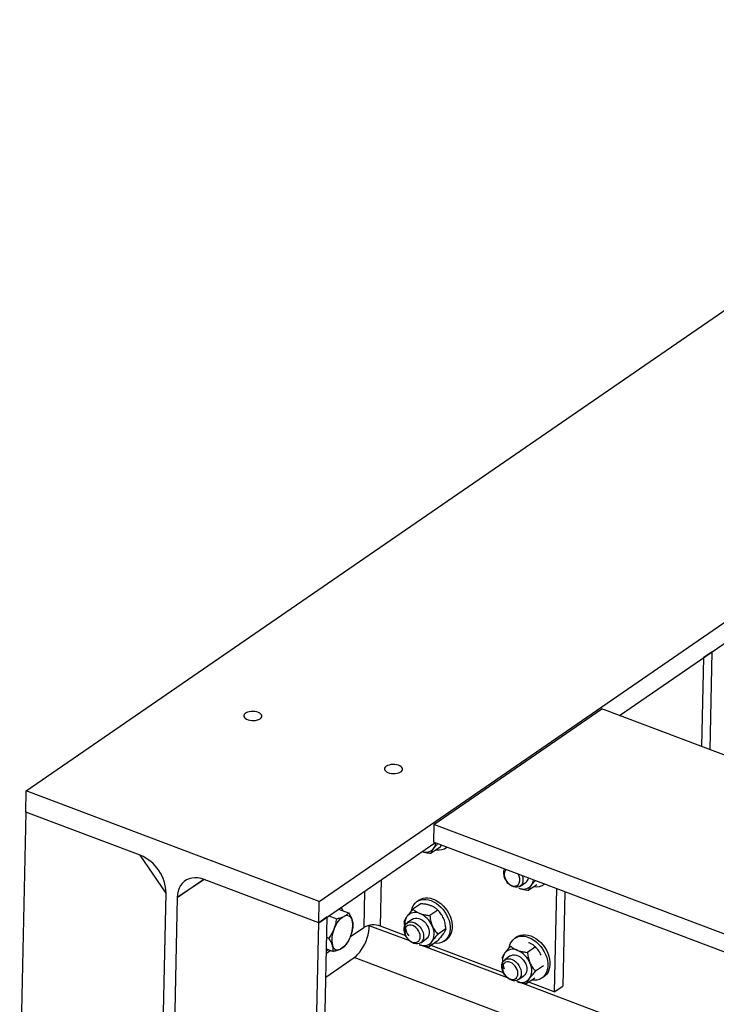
# Model space of a CAD drawing. Header units: millimetres. Extents: x 0 to 841, y 0 to 594.
# Tile 78 of 95: x 526 to 550, y 436 to 469. Entities that reach past the tile are written whole.
import ezdxf

# ---------------------------------------------------------------- set-up
doc = ezdxf.new("R2010")
doc.units = ezdxf.units.MM
doc.layers.add('TRAIT-FORT', color=4, linetype='Continuous', lineweight=25)

msp = doc.modelspace()

# ---------------------------------------------------------------- linework, layer by layer
at = {"layer": 'TRAIT-FORT', "color": 4, "linetype": 'Continuous', "lineweight": 25}
for p, q in [((526.674, 443.157), (563.957, 468.818)), ((536.425, 439.477), (573.708, 465.137)), ((546.424, 445.661), (560.549, 455.383)), ((549.164, 444.627), (549.226, 447.59)), ((549.506, 447.782), (549.226, 447.59)), ((549.438, 444.524), (549.506, 447.782)), ((540.242, 442.035), (545.834, 445.884)), ((629.239, 414.405), (545.834, 445.884)), ((526.659, 442.449), (526.674, 443.157)), ((536.425, 439.477), (526.674, 443.157)), ((526.659, 442.449), (526.457, 432.816)), ((530.47, 441.011), (526.659, 442.449)), ((540.242, 442.035), (540.229, 441.448)), ((623.646, 410.556), (540.242, 442.035)), ((536.41, 438.769), (540.276, 441.43)), ((623.156, 410.149), (540.229, 441.448)), ((540.493, 441.348), (540.418, 441.261)), ((531.328, 439.748), (530.47, 441.011)), ((540.418, 441.261), (540.154, 441.079)), ((540.655, 441.264), (540.677, 441.279)), ((542.593, 440.539), (542.59, 440.557)), ((531.702, 439.606), (532.584, 440.213)), ((532.599, 440.208), (531.702, 439.606)), ((532.594, 440.209), (531.982, 439.799)), ((536.41, 438.769), (532.599, 440.208)), ((538.466, 438.65), (538.498, 440.206)), ((542.655, 440.158), (542.656, 440.156)), ((542.664, 440.145), (542.665, 440.143)), ((543.12, 439.981), (543.306, 440.11)), ((543.669, 440.034), (543.404, 439.852)), ((543.906, 440.037), (543.927, 440.052)), ((531.165, 431.978), (531.328, 439.748)), ((531.982, 439.799), (531.702, 439.606)), ((537.933, 439.817), (537.907, 438.612)), ((544.323, 439.902), (544.251, 436.466)), ((544.597, 439.799), (544.531, 436.659)), ((531.702, 439.606), (531.539, 431.837)), ((536.41, 438.769), (536.425, 439.477)), ((539.812, 439.402), (539.547, 439.22)), ((539.753, 439.522), (539.683, 439.474)), ((537.068, 439.222), (537.07, 439.223)), ((537.07, 439.223), (537.406, 439.096)), ((540.375, 439.189), (540.11, 439.007)), ((540.478, 439.066), (540.478, 439.067)), ((540.493, 439.044), (540.493, 439.045)), ((536.208, 429.135), (536.41, 438.769)), ((536.69, 438.962), (536.41, 438.769)), ((536.488, 429.328), (536.69, 438.962)), ((536.743, 438.998), (537.008, 438.898)), ((539.537, 438.888), (539.35, 438.76)), ((537.463, 438.307), (537.907, 438.612)), ((537.502, 438.417), (537.502, 438.419)), ((538.094, 438.67), (538.095, 438.681)), ((539.441, 438.162), (538.094, 438.67)), ((539.307, 438.333), (538.466, 438.65)), ((540.645, 438.565), (540.381, 438.383)), ((536.676, 438.283), (536.752, 438.254)), ((537.437, 438.245), (537.437, 438.246)), ((539.339, 438.277), (539.34, 438.275)), ((539.348, 438.264), (539.349, 438.263)), ((539.804, 438.101), (539.99, 438.229)), ((540.353, 438.154), (540.088, 437.971)), ((540.59, 438.156), (540.66, 438.204)), ((543.003, 438.295), (542.933, 438.247)), ((536.665, 437.757), (536.794, 437.846)), ((536.667, 437.894), (536.895, 437.808)), ((542.691, 436.935), (539.81, 438.023)), ((542.557, 437.106), (540.15, 438.014)), ((543.625, 437.963), (543.36, 437.781)), ((543.729, 437.839), (543.728, 437.84)), ((543.744, 437.818), (543.744, 437.818)), ((536.648, 436.96), (537.59, 437.609)), ((619.93, 406.532), (537.59, 437.609)), ((542.787, 437.661), (542.601, 437.533)), ((543.896, 437.339), (543.631, 437.156)), ((542.59, 437.05), (542.591, 437.049)), ((542.599, 437.037), (542.6, 437.036)), ((543.054, 436.874), (543.241, 437.002)), ((619.956, 407.774), (543.061, 436.796)), ((543.603, 436.927), (543.339, 436.745)), ((544.251, 436.466), (543.401, 436.787)), ((543.84, 436.929), (543.91, 436.977)), ((544.251, 436.466), (544.531, 436.659))]:
    msp.add_line(p, q, dxfattribs=at)
at = {"layer": 'TRAIT-FORT', "color": 4, "linetype": 'Continuous', "lineweight": 25, "flags": 128}
for points in [[(534.463, 445.557), (534.495, 445.585), (534.514, 445.616), (534.519, 445.648), (534.51, 445.681), (534.488, 445.712), (534.453, 445.74), (534.407, 445.764), (534.352, 445.782), (534.291, 445.794), (534.227, 445.8), (534.162, 445.798), (534.1, 445.789), (534.044, 445.774), (533.996, 445.753), (533.958, 445.727), (533.932, 445.697), (533.92, 445.665), (533.922, 445.633), (533.938, 445.601), (533.967, 445.571), (534.007, 445.545), (534.058, 445.523), (534.116, 445.508), (534.179, 445.499), (534.244, 445.497), (534.308, 445.502), (534.367, 445.515), (534.42, 445.533), (534.463, 445.557)], [(538.656, 443.974), (538.624, 443.946), (538.605, 443.915), (538.6, 443.882), (538.609, 443.85), (538.631, 443.819), (538.666, 443.791), (538.712, 443.767), (538.767, 443.748), (538.828, 443.736), (538.892, 443.731), (538.957, 443.732), (539.019, 443.741), (539.075, 443.756), (539.123, 443.778), (539.161, 443.804), (539.187, 443.833), (539.199, 443.865), (539.197, 443.898), (539.181, 443.93), (539.152, 443.96), (539.112, 443.986), (539.061, 444.007), (539.003, 444.022), (538.94, 444.031), (538.875, 444.033), (538.811, 444.028), (538.752, 444.016), (538.699, 443.998), (538.656, 443.974)], [(542.655, 440.158), (542.63, 440.198), (542.599, 440.266), (542.578, 440.336), (542.568, 440.405), (542.57, 440.47), (542.584, 440.53), (542.595, 440.555)], [(542.652, 440.533), (542.621, 440.498), (542.598, 440.451), (542.587, 440.396), (542.588, 440.335), (542.601, 440.272), (542.626, 440.209), (542.661, 440.149), (542.704, 440.096), (542.754, 440.051), (542.809, 440.017), (542.865, 439.995), (542.92, 439.986), (542.972, 439.991), (543.018, 440.009), (543.056, 440.04), (543.084, 440.082), (543.084, 440.082)], [(532.599, 440.208), (532.493, 440.241), (532.389, 440.26), (532.287, 440.264), (532.189, 440.255), (532.097, 440.231), (532.012, 440.193), (531.936, 440.141), (531.868, 440.077), (531.812, 440.002), (531.766, 439.916), (531.732, 439.82), (531.711, 439.716), (531.702, 439.606)], [(543.19, 440.065), (543.16, 440.018), (543.12, 439.982), (543.072, 439.957), (543.018, 439.946), (542.958, 439.947), (542.897, 439.962), (542.835, 439.989), (542.776, 440.028), (542.721, 440.077), (542.672, 440.134), (542.665, 440.143)], [(539.498, 439.171), (539.507, 439.211), (539.534, 439.29), (539.572, 439.36), (539.62, 439.42), (539.677, 439.47), (539.742, 439.508), (539.815, 439.534), (539.893, 439.546), (539.976, 439.546), (540.061, 439.533), (540.148, 439.507), (540.234, 439.468), (540.319, 439.418), (540.401, 439.357), (540.478, 439.287), (540.548, 439.208), (540.612, 439.122), (540.667, 439.03), (540.712, 438.935), (540.747, 438.838), (540.772, 438.74), (540.784, 438.643), (540.786, 438.55), (540.776, 438.461), (540.754, 438.379), (540.721, 438.304), (540.678, 438.239), (540.626, 438.183), (540.564, 438.14), (540.495, 438.108), (540.419, 438.088), (540.339, 438.082), (540.258, 438.088)], [(539.753, 439.522), (539.812, 439.556), (539.885, 439.582), (539.963, 439.594), (540.046, 439.594), (540.131, 439.581), (540.218, 439.555), (540.304, 439.516), (540.389, 439.466), (540.471, 439.405), (540.548, 439.335), (540.618, 439.256), (540.682, 439.17), (540.737, 439.079), (540.782, 438.983), (540.817, 438.886), (540.841, 438.788), (540.854, 438.691), (540.856, 438.598), (540.846, 438.509), (540.824, 438.427), (540.791, 438.352), (540.748, 438.287), (540.695, 438.232), (540.66, 438.204)], [(540.478, 439.066), (540.489, 439.051), (540.493, 439.045)], [(536.924, 438.56), (536.955, 438.631), (536.99, 438.7), (537.029, 438.764), (537.071, 438.822), (537.114, 438.873), (537.159, 438.917), (537.205, 438.953), (537.251, 438.98)], [(539.339, 438.277), (539.315, 438.317), (539.283, 438.385), (539.262, 438.455), (539.253, 438.524), (539.255, 438.589), (539.269, 438.649), (539.294, 438.7), (539.329, 438.742), (539.373, 438.773), (539.424, 438.791), (539.482, 438.796), (539.542, 438.788), (539.604, 438.767), (539.665, 438.734), (539.722, 438.69), (539.775, 438.636), (539.82, 438.575), (539.857, 438.509), (539.883, 438.44), (539.898, 438.371), (539.902, 438.303), (539.894, 438.24), (539.875, 438.184), (539.875, 438.184)], [(539.347, 438.977), (539.317, 438.927), (539.295, 438.87), (539.282, 438.808), (539.276, 438.742), (539.279, 438.673), (539.29, 438.602), (539.309, 438.53), (539.336, 438.459)], [(539.537, 438.888), (539.568, 438.906), (539.621, 438.921), (539.679, 438.924), (539.74, 438.914), (539.802, 438.89), (539.862, 438.855), (539.919, 438.809), (539.97, 438.754), (540.014, 438.692), (540.049, 438.625), (540.073, 438.555), (540.086, 438.486), (540.088, 438.419), (540.078, 438.358), (540.056, 438.303), (540.024, 438.258), (539.99, 438.229)], [(537.59, 437.609), (537.654, 437.659), (537.717, 437.72), (537.778, 437.793), (537.837, 437.874), (537.891, 437.963), (537.94, 438.059), (537.984, 438.159), (538.021, 438.263), (538.051, 438.367), (538.074, 438.471), (538.088, 438.573), (538.094, 438.67)], [(539.769, 438.202), (539.786, 438.253), (539.791, 438.311), (539.784, 438.373), (539.765, 438.437), (539.735, 438.498), (539.695, 438.555), (539.648, 438.605), (539.596, 438.644), (539.54, 438.673), (539.484, 438.688), (539.43, 438.69), (539.381, 438.679), (539.339, 438.654), (539.305, 438.617), (539.283, 438.57), (539.272, 438.515), (539.273, 438.454), (539.286, 438.391), (539.31, 438.328), (539.345, 438.269), (539.389, 438.215), (539.439, 438.17), (539.493, 438.136), (539.549, 438.114), (539.605, 438.105), (539.657, 438.11), (539.702, 438.128), (539.74, 438.159), (539.769, 438.202)], [(539.336, 438.459), (539.37, 438.389), (539.407, 438.329)], [(540.18, 438.14), (540.21, 438.19), (540.232, 438.247), (540.246, 438.308), (540.251, 438.374), (540.248, 438.444), (540.237, 438.515), (540.218, 438.587), (540.191, 438.658)], [(537.465, 438.311), (537.434, 438.24), (537.399, 438.171), (537.36, 438.107), (537.318, 438.049), (537.274, 437.998), (537.229, 437.953), (537.184, 437.918), (537.138, 437.891)], [(539.875, 438.184), (539.844, 438.137), (539.805, 438.101), (539.757, 438.076), (539.702, 438.065), (539.643, 438.066), (539.581, 438.081), (539.52, 438.108), (539.46, 438.147), (539.405, 438.196), (539.356, 438.253), (539.349, 438.263)], [(542.748, 437.944), (542.757, 437.984), (542.784, 438.063), (542.822, 438.133), (542.87, 438.193), (542.927, 438.243), (542.993, 438.281), (543.065, 438.307), (543.144, 438.32), (543.226, 438.319), (543.311, 438.306), (543.398, 438.28), (543.485, 438.242), (543.57, 438.191), (543.651, 438.131), (543.728, 438.06), (543.799, 437.981), (543.862, 437.895), (543.917, 437.804), (543.962, 437.708), (543.998, 437.611), (544.022, 437.513), (544.035, 437.417), (544.036, 437.323), (544.026, 437.234), (544.004, 437.152), (543.972, 437.077), (543.929, 437.012), (543.876, 436.957), (543.814, 436.913), (543.745, 436.881), (543.67, 436.862), (543.589, 436.855), (543.509, 436.862)], [(543.003, 438.295), (543.063, 438.329), (543.135, 438.355), (543.213, 438.368), (543.296, 438.367), (543.381, 438.354), (543.468, 438.328), (543.555, 438.29), (543.64, 438.24), (543.721, 438.179), (543.798, 438.108), (543.869, 438.029), (543.932, 437.943), (543.987, 437.852), (544.032, 437.756), (544.068, 437.659), (544.092, 437.561), (544.105, 437.465), (544.106, 437.371), (544.096, 437.283), (544.074, 437.2), (544.042, 437.126), (543.999, 437.06), (543.946, 437.005), (543.91, 436.977)], [(536.666, 437.843), (536.679, 437.847), (536.729, 437.871)], [(542.597, 437.75), (542.568, 437.7), (542.546, 437.643), (542.532, 437.582), (542.526, 437.516), (542.529, 437.446), (542.54, 437.375), (542.559, 437.303), (542.586, 437.232)], [(543.729, 437.839), (543.739, 437.824), (543.744, 437.818)], [(542.59, 437.05), (542.565, 437.091), (542.534, 437.159), (542.513, 437.228), (542.503, 437.297), (542.505, 437.362), (542.519, 437.422), (542.544, 437.474), (542.579, 437.516), (542.623, 437.546), (542.675, 437.564), (542.732, 437.57), (542.792, 437.562), (542.854, 437.541), (542.915, 437.507), (542.973, 437.463), (543.025, 437.41), (543.07, 437.349), (543.107, 437.282), (543.133, 437.213), (543.149, 437.144), (543.152, 437.076), (543.144, 437.014), (543.125, 436.958), (543.125, 436.958)], [(543.019, 436.975), (543.036, 437.026), (543.041, 437.084), (543.034, 437.146), (543.015, 437.21), (542.985, 437.271), (542.946, 437.328), (542.899, 437.378), (542.846, 437.418), (542.79, 437.446), (542.734, 437.462), (542.68, 437.463), (542.631, 437.452), (542.589, 437.427), (542.556, 437.39), (542.533, 437.343), (542.522, 437.288), (542.523, 437.227), (542.536, 437.164), (542.561, 437.101), (542.595, 437.042), (542.639, 436.988), (542.689, 436.943), (542.743, 436.909), (542.8, 436.887), (542.855, 436.878), (542.907, 436.883), (542.953, 436.902), (542.991, 436.933), (543.019, 436.975)], [(542.787, 437.661), (542.819, 437.679), (542.871, 437.695), (542.929, 437.697), (542.99, 437.687), (543.052, 437.664), (543.113, 437.628), (543.169, 437.582), (543.221, 437.527), (543.264, 437.465), (543.299, 437.398), (543.324, 437.329), (543.337, 437.259), (543.338, 437.193), (543.328, 437.131), (543.307, 437.077), (543.275, 437.031), (543.241, 437.002)], [(543.431, 436.913), (543.46, 436.963), (543.482, 437.02), (543.496, 437.082), (543.502, 437.148), (543.499, 437.217), (543.488, 437.288), (543.469, 437.36), (543.442, 437.431)], [(543.125, 436.958), (543.095, 436.911), (543.055, 436.874), (543.007, 436.85), (542.952, 436.838), (542.893, 436.839), (542.832, 436.854), (542.77, 436.881), (542.711, 436.92), (542.655, 436.969), (542.606, 437.027), (542.6, 437.036)]]:
    msp.add_lwpolyline(points, dxfattribs=at)
at = {"layer": 'TRAIT-FORT', "color": 4, "linetype": 'Continuous', "lineweight": 25}
for centre, radius, start, end in [((539.916, 441.472), 0.399, 325.7584, 352.0118), ((529.932, 439.722), 1.397, 1.0333, 67.3254), ((539.974, 441.458), 0.344, 249.0569, 322.2642), ((540.404, 441.642), 0.454, 259.7083, 306.7697), ((542.768, 440.197), 0.336, 340.0542, 33.7947), ((542.852, 440.205), 0.366, 337.6438, 19.6149), ((543.169, 440.297), 0.232, 306.1895, 348.7914), ((543.166, 440.245), 0.399, 325.7584, 352.0118), ((543.655, 440.416), 0.454, 259.7083, 306.7697), ((543.22, 440.237), 0.351, 244.3332, 321.8892), ((536.897, 439.057), 0.34, 18.8264, 41.1203), ((539.623, 438.76), 0.351, 64.3332, 141.8892), ((539.472, 438.358), 0.779, 22.6247, 67.1647), ((537.343, 438.824), 0.181, 10.0602, 120.6477), ((536.674, 438.668), 0.868, 335.7093, 12.4983), ((537.715, 438.203), 0.868, 155.7093, 192.4983), ((538.228, 438.024), 0.67, 69.182, 118.5478), ((539.905, 438.356), 0.351, 244.3332, 321.8892), ((537.046, 438.046), 0.181, 190.0602, 300.6477), ((542.873, 437.534), 0.351, 64.3332, 141.8892), ((542.722, 437.131), 0.779, 22.6247, 67.1647), ((543.155, 437.13), 0.351, 244.3332, 321.8892)]:
    msp.add_arc(centre, radius, start, end, dxfattribs=at)
for points, knots in [([(540.246, 441.248), (540.259, 441.266), (540.287, 441.303), (540.327, 441.354), (540.355, 441.386), (540.364, 441.397)], [0, 0, 0, 0, 0.3974, 0.803093, 1, 1, 1, 1]), ([(539.851, 441.137), (539.882, 441.128), (539.95, 441.107), (540.055, 441.09), (540.126, 441.082), (540.154, 441.079)], [0, 0, 0, 0, 0.32762, 0.735533, 1, 1, 1, 1]), ([(540.154, 441.079), (540.161, 441.099), (540.176, 441.138), (540.212, 441.199), (540.24, 441.239), (540.246, 441.248)], [0, 0, 0, 0, 0.432386, 0.879557, 1, 1, 1, 1]), ([(543.496, 440.021), (543.51, 440.039), (543.537, 440.077), (543.577, 440.127), (543.605, 440.159), (543.615, 440.17)], [0, 0, 0, 0, 0.3974, 0.803093, 1, 1, 1, 1]), ([(543.068, 439.921), (543.073, 439.92), (543.113, 439.905), (543.195, 439.882), (543.305, 439.863), (543.376, 439.855), (543.404, 439.852)], [0, 0, 0, 0, 0.048843, 0.400094, 0.764039, 1, 1, 1, 1]), ([(543.404, 439.852), (543.411, 439.872), (543.426, 439.911), (543.462, 439.972), (543.49, 440.012), (543.496, 440.021)], [0, 0, 0, 0, 0.432386, 0.879557, 1, 1, 1, 1]), ([(540.147, 439.333), (540.116, 439.344), (540.052, 439.365), (539.937, 439.388), (539.856, 439.397), (539.812, 439.402)], [0, 0, 0, 0, 0.309954, 0.629469, 1, 1, 1, 1]), ([(537.251, 438.98), (537.282, 438.998), (537.345, 439.033), (537.386, 439.074), (537.406, 439.096)], [0, 0, 0, 0, 0.494511, 1, 1, 1, 1]), ([(537.406, 439.096), (537.43, 439.055), (537.478, 438.972), (537.507, 438.895), (537.521, 438.856)], [0, 0, 0, 0, 0.495458, 1, 1, 1, 1]), ([(539.547, 439.22), (539.514, 439.183), (539.448, 439.108), (539.383, 439.027), (539.353, 438.985), (539.347, 438.977)], [0, 0, 0, 0, 0.432386, 0.879557, 1, 1, 1, 1]), ([(539.547, 439.22), (539.569, 439.2), (539.61, 439.163), (539.685, 439.114), (539.745, 439.089), (539.774, 439.076)], [0, 0, 0, 0, 0.370534, 0.681058, 1, 1, 1, 1]), ([(539.774, 439.076), (539.779, 439.075), (539.819, 439.06), (539.901, 439.037), (540.011, 439.018), (540.082, 439.01), (540.11, 439.007)], [0, 0, 0, 0, 0.048843, 0.400094, 0.764039, 1, 1, 1, 1]), ([(540.375, 439.189), (540.361, 439.202), (540.327, 439.234), (540.259, 439.282), (540.192, 439.316), (540.152, 439.331), (540.147, 439.333)], [0, 0, 0, 0, 0.235965, 0.588239, 0.951157, 1, 1, 1, 1]), ([(540.564, 438.915), (540.552, 438.941), (540.526, 438.995), (540.464, 439.091), (540.41, 439.15), (540.375, 439.189)], [0, 0, 0, 0, 0.249707, 0.504625, 1, 1, 1, 1]), ([(536.924, 438.56), (536.943, 438.614), (536.982, 438.725), (536.999, 438.84), (537.008, 438.898)], [0, 0, 0, 0, 0.494511, 1, 1, 1, 1]), ([(537.008, 438.898), (537.052, 438.909), (537.142, 438.932), (537.214, 438.964), (537.251, 438.98)], [0, 0, 0, 0, 0.495458, 1, 1, 1, 1]), ([(537.521, 438.856), (537.531, 438.819), (537.551, 438.746), (537.55, 438.682), (537.549, 438.649)], [0, 0, 0, 0, 0.494511, 1, 1, 1, 1]), ([(539.347, 438.977), (539.335, 438.959), (539.311, 438.924), (539.277, 438.865), (539.263, 438.831), (539.255, 438.808)], [0, 0, 0, 0, 0.249707, 0.504625, 1, 1, 1, 1]), ([(539.336, 438.459), (539.325, 438.486), (539.303, 438.542), (539.272, 438.66), (539.262, 438.749), (539.255, 438.808)], [0, 0, 0, 0, 0.249707, 0.504625, 1, 1, 1, 1]), ([(540.11, 439.007), (540.116, 438.956), (540.128, 438.851), (540.16, 438.733), (540.186, 438.671), (540.191, 438.658)], [0, 0, 0, 0, 0.432386, 0.879557, 1, 1, 1, 1]), ([(540.645, 438.565), (540.639, 438.617), (540.627, 438.721), (540.595, 438.839), (540.57, 438.901), (540.564, 438.915)], [0, 0, 0, 0, 0.432386, 0.879557, 1, 1, 1, 1]), ([(536.752, 438.254), (536.785, 438.302), (536.852, 438.398), (536.899, 438.505), (536.924, 438.56)], [0, 0, 0, 0, 0.495458, 1, 1, 1, 1]), ([(537.549, 438.649), (537.542, 438.592), (537.531, 438.515), (537.506, 438.44), (537.499, 438.42)], [0, 0, 0, 0, 0.733575, 1, 1, 1, 1]), ([(540.191, 438.658), (540.204, 438.631), (540.229, 438.578), (540.291, 438.482), (540.345, 438.422), (540.381, 438.383)], [0, 0, 0, 0, 0.249707, 0.504625, 1, 1, 1, 1]), ([(540.553, 438.397), (540.54, 438.378), (540.512, 438.341), (540.447, 438.26), (540.39, 438.196), (540.353, 438.154)], [0, 0, 0, 0, 0.249707, 0.504625, 1, 1, 1, 1]), ([(540.645, 438.565), (540.638, 438.546), (540.623, 438.506), (540.587, 438.445), (540.559, 438.405), (540.553, 438.397)], [0, 0, 0, 0, 0.432386, 0.879557, 1, 1, 1, 1]), ([(536.867, 438.015), (536.853, 438.053), (536.825, 438.13), (536.777, 438.213), (536.752, 438.254)], [0, 0, 0, 0, 0.494511, 1, 1, 1, 1]), ([(537.434, 438.247), (537.42, 438.216), (537.381, 438.13), (537.328, 438.054), (537.294, 438.006)], [0, 0, 0, 0, 0.3652139, 1, 1, 1, 1]), ([(540.088, 437.971), (540.096, 437.991), (540.111, 438.031), (540.147, 438.092), (540.174, 438.132), (540.18, 438.14)], [0, 0, 0, 0, 0.432386, 0.879557, 1, 1, 1, 1]), ([(540.18, 438.14), (540.194, 438.158), (540.221, 438.196), (540.287, 438.277), (540.343, 438.341), (540.381, 438.383)], [0, 0, 0, 0, 0.249707, 0.504625, 1, 1, 1, 1]), ([(543.625, 437.963), (543.611, 437.975), (543.577, 438.007), (543.509, 438.055), (543.442, 438.089), (543.402, 438.104), (543.398, 438.106)], [0, 0, 0, 0, 0.235965, 0.588239, 0.951157, 1, 1, 1, 1]), ([(536.895, 437.808), (536.896, 437.84), (536.897, 437.904), (536.877, 437.978), (536.867, 438.015)], [0, 0, 0, 0, 0.495458, 1, 1, 1, 1]), ([(537.138, 437.891), (537.103, 437.875), (537.031, 437.843), (536.941, 437.82), (536.895, 437.808)], [0, 0, 0, 0, 0.494511, 1, 1, 1, 1]), ([(537.294, 438.006), (537.274, 437.985), (537.233, 437.944), (537.17, 437.908), (537.138, 437.891)], [0, 0, 0, 0, 0.495458, 1, 1, 1, 1]), ([(539.753, 438.04), (539.758, 438.039), (539.797, 438.024), (539.879, 438.001), (539.989, 437.982), (540.06, 437.974), (540.088, 437.971)], [0, 0, 0, 0, 0.048843, 0.400094, 0.764039, 1, 1, 1, 1]), ([(542.597, 437.75), (542.585, 437.733), (542.561, 437.698), (542.527, 437.638), (542.514, 437.604), (542.505, 437.581)], [0, 0, 0, 0, 0.249707, 0.504625, 1, 1, 1, 1]), ([(542.797, 437.993), (542.765, 437.956), (542.698, 437.881), (542.633, 437.8), (542.603, 437.759), (542.597, 437.75)], [0, 0, 0, 0, 0.432386, 0.879557, 1, 1, 1, 1]), ([(542.797, 437.993), (542.819, 437.973), (542.86, 437.936), (542.936, 437.887), (542.995, 437.862), (543.025, 437.85)], [0, 0, 0, 0, 0.370534, 0.681058, 1, 1, 1, 1]), ([(543.025, 437.85), (543.03, 437.848), (543.069, 437.833), (543.151, 437.81), (543.261, 437.791), (543.332, 437.784), (543.36, 437.781)], [0, 0, 0, 0, 0.048843, 0.400094, 0.764039, 1, 1, 1, 1]), ([(543.36, 437.781), (543.366, 437.729), (543.378, 437.624), (543.41, 437.507), (543.436, 437.444), (543.442, 437.431)], [0, 0, 0, 0, 0.432386, 0.879557, 1, 1, 1, 1]), ([(543.814, 437.688), (543.802, 437.714), (543.777, 437.768), (543.715, 437.864), (543.661, 437.923), (543.625, 437.963)], [0, 0, 0, 0, 0.249707, 0.504625, 1, 1, 1, 1]), ([(543.442, 437.431), (543.454, 437.405), (543.48, 437.351), (543.541, 437.255), (543.595, 437.196), (543.631, 437.156)], [0, 0, 0, 0, 0.249707, 0.504625, 1, 1, 1, 1]), ([(543.431, 436.913), (543.444, 436.932), (543.472, 436.969), (543.537, 437.05), (543.594, 437.114), (543.631, 437.156)], [0, 0, 0, 0, 0.249707, 0.504625, 1, 1, 1, 1]), ([(543.003, 436.814), (543.008, 436.812), (543.047, 436.797), (543.13, 436.774), (543.239, 436.755), (543.311, 436.748), (543.339, 436.745)], [0, 0, 0, 0, 0.048843, 0.400094, 0.764039, 1, 1, 1, 1]), ([(543.339, 436.745), (543.346, 436.764), (543.361, 436.804), (543.397, 436.865), (543.425, 436.905), (543.431, 436.913)], [0, 0, 0, 0, 0.432386, 0.879557, 1, 1, 1, 1])]:
    msp.add_open_spline(points, degree=3, knots=knots, dxfattribs=at)

doc.saveas('drawing.dxf')
